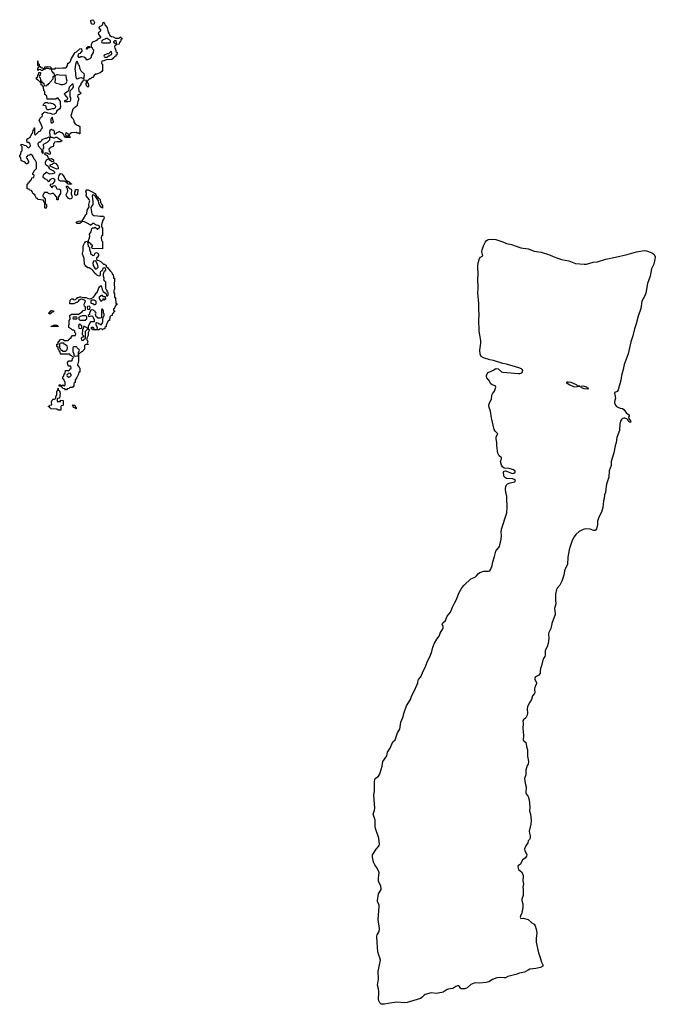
# Model space of a CAD drawing. Header units: inches. Extents: x 2547364 to 2752884, y 552026 to 708734.
# Tile 16 of 85: x 2635266 to 2645898, y 573632 to 590098. Entities that reach past the tile are written whole.
import ezdxf

# ---------------------------------------------------------------- set-up
doc = ezdxf.new("R2010")
doc.units = ezdxf.units.IN
doc.header["$MEASUREMENT"] = 0
for name, color, linetype in [('C6538', 7, 'Continuous'), ('C6539', 7, 'Continuous'), ('C6547', 7, 'Continuous'), ('C6548', 7, 'Continuous')]:
    doc.layers.add(name, color=color, linetype=linetype)

msp = doc.modelspace()

# ---------------------------------------------------------------- linework, layer by layer
at = {"layer": 'C6538', "color": 6}
msp.add_lwpolyline([(2636703, 590000), (2636730, 589965), (2636747, 589887), (2636760, 589860), (2636770, 589850), (2636775, 589835), (2636799, 589819), (2636831, 589810), (2636870, 589790), (2636929, 589791), (2636942, 589798), (2636946, 589810), (2636954, 589810), (2636958, 589798), (2636974, 589790), (2636974, 589770), (2636958, 589762), (2636952, 589728), (2636938, 589722), (2636932, 589690), (2636878, 589682), (2636870, 589666), (2636858, 589662), (2636854, 589650), (2636858, 589618), (2636871, 589611), (2636873, 589573), (2636878, 589558), (2636894, 589550), (2636892, 589510), (2636874, 589506), (2636872, 589490), (2636858, 589482), (2636851, 589470), (2636810, 589430), (2636711, 589429), (2636674, 589410), (2636638, 589402), (2636634, 589370), (2636638, 589358), (2636650, 589354), (2636651, 589351), (2636651, 589250), (2636642, 589230), (2636614, 589210), (2636550, 589188), (2636530, 589186), (2636494, 589150), (2636494, 589130), (2636470, 589128), (2636452, 589110), (2636431, 589109), (2636410, 589086), (2636398, 589082), (2636394, 589050), (2636410, 589034), (2636418, 588990), (2636414, 588970), (2636410, 588969), (2636402, 588982), (2636389, 588989), (2636378, 589010), (2636378, 589030), (2636386, 589050), (2636382, 589082), (2636350, 589088), (2636330, 589086), (2636325, 589070), (2636291, 589030), (2636287, 589013), (2636258, 588970), (2636252, 588950), (2636253, 588913), (2636258, 588898), (2636270, 588894), (2636278, 588878), (2636294, 588870), (2636278, 588862), (2636271, 588849), (2636238, 588842), (2636234, 588810), (2636252, 588792), (2636252, 588770), (2636251, 588750), (2636236, 588730), (2636231, 588710), (2636230, 588666), (2636222, 588650), (2636191, 588630), (2636175, 588625), (2636157, 588603), (2636122, 588482), (2636131, 588470), (2636150, 588459), (2636170, 588412), (2636172, 588392), (2636195, 588355), (2636230, 588333), (2636251, 588330), (2636270, 588311), (2636274, 588190), (2636266, 588190), (2636258, 588198), (2636230, 588198), (2636209, 588209), (2636132, 588208), (2636118, 588202), (2636110, 588186), (2636098, 588182), (2636094, 588170), (2636098, 588138), (2636110, 588134), (2636110, 588126), (2636030, 588126), (2636022, 588142), (2636008, 588148), (2636002, 588182), (2635986, 588190), (2635982, 588202), (2635946, 588210), (2635930, 588226), (2635878, 588202), (2635870, 588186), (2635850, 588186), (2635849, 588230), (2635842, 588242), (2635829, 588249), (2635810, 588249), (2635790, 588259), (2635771, 588249), (2635763, 588210), (2635774, 588134), (2635811, 588131), (2635830, 588122), (2635850, 588122), (2635870, 588134), (2635890, 588132), (2635954, 588090), (2635974, 588070), (2635944, 588056), (2635890, 588057), (2635851, 588049), (2635831, 588010), (2635830, 587986), (2635824, 587976), (2635811, 587969), (2635790, 587968), (2635754, 587930), (2635758, 587898), (2635774, 587890), (2635774, 587850), (2635750, 587846), (2635742, 587862), (2635727, 587867), (2635693, 587867), (2635682, 587858), (2635682, 587850), (2635725, 587825), (2635750, 587774), (2635770, 587772), (2635790, 587778), (2635810, 587771), (2635830, 587752), (2635830, 587726), (2635810, 587722), (2635766, 587750), (2635762, 587762), (2635750, 587766), (2635730, 587758), (2635711, 587749), (2635692, 587710), (2635692, 587690), (2635711, 587671), (2635742, 587650), (2635746, 587630), (2635762, 587602), (2635810, 587583), (2635831, 587571), (2635850, 587551), (2635851, 587530), (2635810, 587519), (2635770, 587517), (2635710, 587546), (2635690, 587526), (2635678, 587522), (2635670, 587506), (2635658, 587502), (2635654, 587470), (2635690, 587434), (2635712, 587432), (2635718, 587418), (2635733, 587413), (2635738, 587398), (2635750, 587394), (2635762, 587398), (2635775, 587425), (2635790, 587432), (2635798, 587442), (2635830, 587447), (2635839, 587439), (2635847, 587430), (2635850, 587414), (2635847, 587390), (2635811, 587349), (2635778, 587342), (2635774, 587330), (2635778, 587318), (2635790, 587314), (2635798, 587298), (2635810, 587294), (2635824, 587316), (2635850, 587326), (2635861, 587321), (2635872, 587310), (2635881, 587281), (2635890, 587272), (2635930, 587263), (2635946, 587250), (2635951, 587209), (2635946, 587194), (2635911, 587130), (2635910, 587086), (2635890, 587086), (2635889, 587130), (2635850, 587175), (2635830, 587189), (2635810, 587189), (2635770, 587179), (2635748, 587190), (2635730, 587208), (2635674, 587206), (2635670, 587186), (2635658, 587182), (2635654, 587150), (2635658, 587138), (2635670, 587134), (2635678, 587118), (2635694, 587110), (2635694, 587030), (2635698, 587018), (2635710, 587014), (2635713, 587007), (2635714, 586970), (2635710, 586948), (2635690, 586946), (2635686, 586950), (2635687, 587027), (2635682, 587042), (2635668, 587050), (2635662, 587082), (2635568, 587090), (2635566, 587106), (2635550, 587108), (2635538, 587130), (2635527, 587153), (2635527, 587167), (2635510, 587169), (2635507, 587187), (2635488, 587190), (2635482, 587222), (2635470, 587226), (2635462, 587242), (2635430, 587248), (2635422, 587262), (2635389, 587270), (2635389, 587350), (2635407, 587353), (2635410, 587372), (2635426, 587374), (2635430, 587394), (2635442, 587398), (2635450, 587414), (2635462, 587418), (2635467, 587453), (2635502, 587458), (2635506, 587490), (2635502, 587502), (2635486, 587510), (2635488, 587530), (2635498, 587542), (2635510, 587572), (2635549, 587611), (2635546, 587710), (2635530, 587746), (2635510, 587766), (2635486, 587814), (2635486, 587826), (2635466, 587830), (2635462, 587842), (2635450, 587846), (2635438, 587842), (2635434, 587830), (2635394, 587826), (2635390, 587806), (2635378, 587802), (2635374, 587790), (2635384, 587784), (2635414, 587730), (2635413, 587713), (2635390, 587686), (2635370, 587686), (2635362, 587702), (2635339, 587719), (2635306, 587730), (2635290, 587746), (2635287, 587787), (2635266, 587810), (2635270, 587834), (2635282, 587838), (2635287, 587853), (2635289, 587891), (2635302, 587898), (2635306, 587910), (2635306, 587970), (2635302, 587982), (2635288, 587988), (2635290, 588014), (2635330, 588012), (2635338, 587998), (2635370, 587994), (2635410, 587954), (2635422, 587958), (2635430, 587974), (2635442, 587978), (2635446, 587990), (2635442, 588022), (2635430, 588026), (2635422, 588042), (2635390, 588046), (2635388, 588090), (2635396, 588104), (2635449, 588131), (2635449, 588149), (2635460, 588160), (2635470, 588194), (2635482, 588198), (2635488, 588212), (2635490, 588254), (2635502, 588258), (2635508, 588272), (2635510, 588292), (2635514, 588290), (2635513, 588193), (2635518, 588178), (2635530, 588174), (2635586, 588230), (2635622, 588238), (2635628, 588270), (2635646, 588290), (2635623, 588350), (2635590, 588410), (2635610, 588452), (2635630, 588474), (2635642, 588478), (2635646, 588490), (2635642, 588510), (2635654, 588530), (2635664, 588536), (2635670, 588546), (2635690, 588555), (2635730, 588542), (2635776, 588536), (2635805, 588525), (2635810, 588518), (2635850, 588522), (2635882, 588538), (2635886, 588570), (2635896, 588584), (2635930, 588611), (2635947, 588613), (2635947, 588627), (2635955, 588645), (2635946, 588690), (2635949, 588730), (2635910, 588788), (2635893, 588787), (2635868, 588768), (2635727, 588767), (2635722, 588822), (2635710, 588826), (2635702, 588842), (2635688, 588848), (2635686, 588890), (2635682, 588902), (2635668, 588910), (2635662, 588982), (2635647, 588987), (2635642, 589002), (2635628, 589008), (2635626, 589046), (2635610, 589048), (2635607, 589067), (2635586, 589070), (2635582, 589082), (2635570, 589086), (2635550, 589106), (2635550, 589132), (2635566, 589134), (2635570, 589174), (2635582, 589178), (2635587, 589213), (2635613, 589213), (2635610, 589166), (2635598, 589162), (2635594, 589150), (2635598, 589138), (2635610, 589134), (2635612, 589092), (2635618, 589078), (2635630, 589074), (2635634, 589054), (2635652, 589050), (2635654, 589034), (2635672, 589030), (2635678, 588998), (2635710, 588994), (2635722, 588998), (2635728, 589012), (2635746, 589014), (2635748, 589030), (2635766, 589034), (2635768, 589050), (2635826, 589110), (2635828, 589150), (2635842, 589158), (2635846, 589170), (2635842, 589202), (2635830, 589206), (2635822, 589222), (2635810, 589226), (2635802, 589262), (2635788, 589268), (2635770, 589269), (2635750, 589282), (2635722, 589282), (2635714, 589286), (2635698, 589282), (2635694, 589270), (2635658, 589262), (2635654, 589250), (2635647, 589247), (2635630, 589246), (2635622, 589262), (2635590, 589266), (2635578, 589262), (2635570, 589246), (2635569, 589291), (2635582, 589298), (2635586, 589310), (2635582, 589322), (2635568, 589330), (2635568, 589410), (2635572, 589372), (2635578, 589358), (2635590, 589354), (2635591, 589331), (2635598, 589318), (2635610, 589314), (2635618, 589298), (2635653, 589293), (2635658, 589278), (2635670, 589274), (2635682, 589278), (2635686, 589310), (2635730, 589314), (2635774, 589310), (2635794, 589290), (2635798, 589278), (2635810, 589274), (2635850, 589274), (2635862, 589278), (2635870, 589291), (2635910, 589285), (2635990, 589294), (2636030, 589292), (2636050, 589305), (2636068, 589330), (2636069, 589370), (2636088, 589372), (2636096, 589384), (2636109, 589391), (2636132, 589450), (2636184, 589530), (2636189, 589550), (2636219, 589561), (2636270, 589610), (2636290, 589616), (2636301, 589610), (2636304, 589570), (2636270, 589530), (2636254, 589526), (2636243, 589517), (2636241, 589490), (2636250, 589471), (2636270, 589471), (2636290, 589482), (2636310, 589484), (2636337, 589477), (2636352, 589470), (2636370, 589452), (2636373, 589433), (2636408, 589432), (2636446, 589450), (2636466, 589470), (2636468, 589492), (2636502, 589550), (2636506, 589590), (2636490, 589606), (2636486, 589626), (2636466, 589630), (2636469, 589689), (2636476, 589710), (2636490, 589730), (2636564, 589756), (2636570, 589771), (2636622, 589798), (2636626, 589810), (2636590, 589850), (2636586, 589870), (2636595, 589890), (2636610, 589905), (2636626, 589910), (2636626, 589914), (2636622, 589930), (2636589, 589970), (2636613, 589987), (2636630, 589993), (2636638, 590000)], dxfattribs=at)
for points in [[(2636386, 589606), (2636390, 589634), (2636402, 589638), (2636406, 589650), (2636434, 589650), (2636434, 589630), (2636398, 589622), (2636390, 589606)], [(2636730, 589786), (2636710, 589786), (2636694, 589770), (2636658, 589762), (2636654, 589750), (2636638, 589742), (2636634, 589730), (2636638, 589718), (2636653, 589713), (2636770, 589712), (2636786, 589714), (2636786, 589750), (2636746, 589770)], [(2636850, 589746), (2636834, 589730), (2636838, 589718), (2636853, 589713), (2636858, 589698), (2636870, 589694), (2636882, 589698), (2636886, 589710), (2636882, 589742)], [(2636790, 589566), (2636750, 589526), (2636730, 589526), (2636678, 589502), (2636674, 589490), (2636678, 589478), (2636690, 589474), (2636730, 589474), (2636742, 589478), (2636747, 589493), (2636770, 589494), (2636787, 589513), (2636802, 589518), (2636806, 589530), (2636802, 589562)], [(2636230, 589406), (2636210, 589386), (2636199, 589350), (2636190, 589270), (2636202, 589210), (2636202, 589170), (2636212, 589112), (2636230, 589107), (2636270, 589127), (2636290, 589131), (2636322, 589122), (2636330, 589114), (2636342, 589118), (2636347, 589133), (2636348, 589170), (2636346, 589190), (2636295, 589235), (2636279, 589270), (2636265, 589325), (2636249, 589349)], [(2635903, 589177), (2635885, 589175), (2635858, 589162), (2635852, 589130), (2635862, 589110), (2635854, 589050), (2635878, 589038), (2635926, 589026), (2635952, 589012), (2635988, 589012), (2636010, 589022), (2636042, 589038), (2636058, 589070), (2636049, 589110), (2636046, 589166), (2635931, 589169)], [(2636150, 589028), (2636096, 588970), (2636085, 588915), (2636078, 588902), (2636030, 588868), (2636014, 588866), (2636012, 588850), (2636050, 588810), (2636064, 588790), (2636059, 588761), (2636050, 588754), (2636018, 588742), (2636014, 588730), (2636070, 588728), (2636110, 588738), (2636120, 588760), (2636121, 588790), (2636109, 588810), (2636113, 588890), (2636108, 588910), (2636152, 588948), (2636165, 588970), (2636162, 589022)], [(2635742, 588702), (2635775, 588705), (2635830, 588691), (2635855, 588675), (2635867, 588650), (2635857, 588623), (2635850, 588615), (2635830, 588609), (2635808, 588608), (2635750, 588592), (2635730, 588593), (2635713, 588610), (2635709, 588649), (2635698, 588658), (2635670, 588661), (2635661, 588670), (2635663, 588677), (2635670, 588692), (2635693, 588713), (2635730, 588714)], [(2635810, 588466), (2635805, 588455), (2635790, 588446), (2635785, 588430), (2635786, 588390), (2635792, 588372), (2635810, 588371), (2635830, 588382), (2635834, 588390)], [(2636050, 588206), (2636038, 588202), (2636034, 588190), (2636038, 588158), (2636070, 588154), (2636082, 588158), (2636086, 588170), (2636082, 588182), (2636067, 588187), (2636062, 588202)], [(2635756, 588136), (2635711, 588109), (2635690, 588109), (2635634, 588090), (2635631, 588070), (2635618, 588062), (2635611, 588050), (2635590, 588048), (2635571, 588029), (2635575, 587990), (2635627, 587930), (2635634, 587910), (2635632, 587890), (2635650, 587866), (2635666, 587870), (2635655, 587910), (2635658, 587930), (2635669, 587950), (2635665, 588010), (2635676, 588024), (2635729, 588050), (2635769, 588090), (2635768, 588128)], [(2635890, 587599), (2635839, 587619), (2635778, 587650), (2635778, 587670), (2635790, 587678), (2635810, 587682), (2635838, 587702), (2635850, 587705), (2635870, 587695), (2635905, 587650), (2635912, 587628), (2635910, 587606)], [(2636070, 587346), (2636066, 587366), (2636048, 587370), (2636046, 587386), (2636034, 587386), (2636010, 587398), (2635950, 587398), (2635929, 587409), (2635917, 587430), (2635913, 587450), (2635926, 587490), (2635950, 587526), (2635970, 587523), (2635990, 587498), (2636010, 587470), (2636021, 587441), (2636037, 587417), (2636052, 587410), (2636054, 587394), (2636094, 587390), (2636098, 587378), (2636110, 587374), (2636118, 587358), (2636130, 587354), (2636130, 587348)], [(2636094, 587274), (2636106, 587274), (2636125, 587265), (2636131, 587251), (2636128, 587188), (2636141, 587150), (2636142, 587130), (2636130, 587108), (2636110, 587098), (2636075, 587115), (2636068, 587130), (2636049, 587149), (2636045, 587175), (2636069, 587230), (2636068, 587268), (2636062, 587282), (2636048, 587290), (2636050, 587312), (2636073, 587313), (2636078, 587298), (2636090, 587294)], [(2636210, 587158), (2636189, 587169), (2636189, 587211), (2636198, 587230), (2636195, 587250), (2636210, 587261), (2636230, 587259), (2636245, 587250), (2636231, 587210), (2636234, 587170), (2636230, 587168)], [(2636650, 586948), (2636630, 586962), (2636609, 586990), (2636590, 587030), (2636585, 587070), (2636538, 587138), (2636510, 587163), (2636490, 587169), (2636476, 587150), (2636490, 587050), (2636490, 587026), (2636487, 587010), (2636461, 586970), (2636456, 586950), (2636465, 586885), (2636475, 586850), (2636490, 586832), (2636504, 586824), (2636570, 586820), (2636610, 586812), (2636670, 586810), (2636680, 586790), (2636674, 586770), (2636657, 586743), (2636635, 586670), (2636636, 586636), (2636650, 586610), (2636651, 586490), (2636634, 586486), (2636631, 586450), (2636632, 586412), (2636638, 586398), (2636651, 586390), (2636654, 586270), (2636650, 586266), (2636486, 586270), (2636466, 586290), (2636486, 586310), (2636486, 586330), (2636470, 586335), (2636455, 586350), (2636438, 586358), (2636418, 586378), (2636415, 586390), (2636415, 586410), (2636429, 586431), (2636437, 586470), (2636435, 586510), (2636463, 586550), (2636473, 586607), (2636485, 586615), (2636510, 586617), (2636530, 586626), (2636570, 586594), (2636608, 586630), (2636600, 586640), (2636576, 586656), (2636550, 586662), (2636530, 586673), (2636510, 586689), (2636490, 586689), (2636450, 586655), (2636445, 586665), (2636395, 586695), (2636350, 586715), (2636310, 586722), (2636302, 586718), (2636301, 586710), (2636271, 586690), (2636250, 586688), (2636229, 586690), (2636213, 586710), (2636250, 586730), (2636310, 586733), (2636333, 586767), (2636370, 586835), (2636389, 586851), (2636396, 586910), (2636426, 586970), (2636424, 587010), (2636436, 587050), (2636437, 587070), (2636429, 587090), (2636378, 587150), (2636381, 587190), (2636372, 587230), (2636390, 587250), (2636410, 587250), (2636470, 587225), (2636515, 587195), (2636530, 587190), (2636559, 587139), (2636570, 587134), (2636580, 587120), (2636595, 587110), (2636610, 587091), (2636620, 587040), (2636630, 587031), (2636634, 587014), (2636650, 586990), (2636654, 586966)], [(2636494, 586154), (2636510, 586158), (2636530, 586191), (2636550, 586202), (2636574, 586194), (2636585, 586170), (2636584, 586156), (2636570, 586126), (2636558, 586122), (2636553, 586107), (2636554, 586074), (2636590, 586071), (2636630, 586048), (2636670, 586011), (2636690, 586011), (2636697, 585997), (2636710, 585991), (2636713, 585973), (2636721, 585961), (2636730, 585958), (2636778, 585898), (2636810, 585871), (2636812, 585852), (2636818, 585838), (2636830, 585834), (2636833, 585793), (2636838, 585778), (2636850, 585774), (2636853, 585733), (2636845, 585690), (2636850, 585590), (2636842, 585570), (2636842, 585530), (2636850, 585514), (2636854, 585454), (2636866, 585454), (2636871, 585449), (2636874, 585354), (2636891, 585351), (2636892, 585330), (2636874, 585326), (2636870, 585306), (2636858, 585302), (2636852, 585268), (2636838, 585262), (2636834, 585250), (2636838, 585238), (2636854, 585230), (2636851, 585210), (2636833, 585207), (2636830, 585186), (2636818, 585182), (2636812, 585168), (2636811, 585150), (2636792, 585148), (2636774, 585130), (2636771, 585070), (2636754, 585066), (2636737, 585043), (2636726, 585014), (2636711, 584990), (2636710, 584966), (2636692, 584948), (2636691, 584930), (2636672, 584928), (2636658, 584922), (2636654, 584910), (2636646, 584910), (2636642, 584922), (2636610, 584926), (2636598, 584922), (2636594, 584910), (2636491, 584909), (2636486, 584910), (2636482, 584922), (2636466, 584930), (2636470, 584954), (2636490, 584954), (2636498, 584938), (2636514, 584930), (2636518, 584918), (2636530, 584914), (2636562, 584918), (2636566, 584950), (2636548, 584992), (2636546, 585030), (2636550, 585034), (2636571, 585031), (2636591, 585011), (2636614, 585010), (2636618, 584998), (2636630, 584994), (2636644, 585016), (2636657, 585050), (2636655, 585090), (2636660, 585120), (2636678, 585150), (2636678, 585178), (2636666, 585190), (2636668, 585230), (2636658, 585250), (2636650, 585258), (2636642, 585258), (2636633, 585247), (2636634, 585110), (2636610, 585106), (2636570, 585108), (2636566, 585126), (2636548, 585130), (2636542, 585162), (2636528, 585170), (2636542, 585178), (2636546, 585190), (2636542, 585202), (2636528, 585208), (2636526, 585226), (2636508, 585228), (2636502, 585242), (2636490, 585246), (2636458, 585242), (2636432, 585188), (2636431, 585169), (2636414, 585150), (2636418, 585138), (2636430, 585134), (2636470, 585145), (2636482, 585142), (2636492, 585132), (2636501, 585101), (2636512, 585090), (2636514, 585050), (2636510, 585046), (2636450, 585046), (2636412, 584970), (2636414, 584930), (2636434, 584910), (2636413, 584867), (2636410, 584818), (2636391, 584770), (2636391, 584751), (2636405, 584710), (2636402, 584698), (2636394, 584690), (2636398, 584678), (2636410, 584674), (2636412, 584668), (2636370, 584668), (2636360, 584660), (2636352, 584648), (2636352, 584590), (2636320, 584560), (2636316, 584550), (2636299, 584541), (2636290, 584530), (2636275, 584525), (2636270, 584515), (2636264, 584516), (2636251, 584509), (2636250, 584390), (2636239, 584341), (2636232, 584330), (2636234, 584314), (2636250, 584312), (2636260, 584280), (2636270, 584270), (2636273, 584213), (2636270, 584206), (2636258, 584202), (2636252, 584170), (2636242, 584158), (2636223, 584117), (2636192, 584070), (2636192, 584030), (2636178, 584022), (2636173, 584007), (2636170, 583966), (2636158, 583962), (2636150, 583946), (2636110, 583946), (2636098, 583942), (2636092, 583928), (2636058, 583922), (2636050, 583906), (2636030, 583906), (2636022, 583922), (2635990, 583928), (2635982, 583942), (2635966, 583950), (2635962, 583962), (2635927, 583967), (2635929, 583989), (2635930, 583994), (2635950, 583992), (2635958, 583978), (2635970, 583974), (2635990, 583991), (2636010, 583974), (2636022, 583978), (2636028, 583992), (2636028, 584028), (2636002, 584082), (2635986, 584090), (2635988, 584128), (2635994, 584134), (2636006, 584134), (2636010, 584174), (2636022, 584178), (2636028, 584192), (2636030, 584234), (2636090, 584234), (2636102, 584238), (2636107, 584253), (2636126, 584270), (2636122, 584302), (2636090, 584306), (2636070, 584326), (2636067, 584367), (2636082, 584390), (2636090, 584395), (2636146, 584394), (2636150, 584434), (2636166, 584450), (2636162, 584462), (2636108, 584490), (2636106, 584506), (2635950, 584506), (2635942, 584542), (2635930, 584546), (2635929, 584569), (2635910, 584588), (2635907, 584627), (2635893, 584627), (2635888, 584632), (2635889, 584669), (2635893, 584673), (2635907, 584673), (2635910, 584711), (2635922, 584718), (2635950, 584751), (2635970, 584758), (2635994, 584750), (2636013, 584733), (2636067, 584733), (2636082, 584738), (2636086, 584750), (2636102, 584758), (2636106, 584770), (2636126, 584774), (2636128, 584790), (2636150, 584814), (2636190, 584814), (2636202, 584818), (2636206, 584850), (2636188, 584868), (2636186, 584890), (2636170, 584906), (2636150, 584908), (2636129, 584929), (2636086, 584950), (2636088, 584988), (2636095, 585005), (2636095, 585065), (2636108, 585090), (2636106, 585150), (2636133, 585173), (2636211, 585171), (2636250, 585176), (2636309, 585211), (2636327, 585233), (2636362, 585238), (2636366, 585250), (2636366, 585290), (2636362, 585302), (2636348, 585308), (2636346, 585330), (2636349, 585350), (2636366, 585390), (2636349, 585409), (2636307, 585427), (2636281, 585419), (2636268, 585408), (2636252, 585408), (2636251, 585389), (2636230, 585368), (2636210, 585368), (2636169, 585349), (2636110, 585346), (2636106, 585350), (2636108, 585410), (2636130, 585432), (2636150, 585434), (2636158, 585418), (2636190, 585414), (2636202, 585418), (2636208, 585432), (2636226, 585434), (2636228, 585450), (2636250, 585451), (2636270, 585462), (2636290, 585462), (2636331, 585451), (2636346, 585454), (2636374, 585450), (2636430, 585431), (2636464, 585436), (2636501, 585459), (2636519, 585481), (2636550, 585531), (2636562, 585538), (2636569, 585550), (2636590, 585612), (2636602, 585630), (2636630, 585652), (2636645, 585585), (2636665, 585550), (2636704, 585524), (2636713, 585513), (2636718, 585478), (2636730, 585474), (2636746, 585490), (2636746, 585530), (2636742, 585542), (2636728, 585548), (2636728, 585570), (2636710, 585588), (2636706, 585606), (2636708, 585708), (2636690, 585726), (2636675, 585750), (2636678, 585770), (2636669, 585810), (2636669, 585850), (2636674, 585866), (2636687, 585893), (2636706, 585910), (2636702, 585942), (2636690, 585946), (2636658, 585942), (2636653, 585907), (2636638, 585902), (2636634, 585890), (2636618, 585882), (2636612, 585868), (2636610, 585826), (2636604, 585816), (2636590, 585809), (2636550, 585829), (2636543, 585843), (2636530, 585849), (2636525, 585865), (2636510, 585875), (2636497, 585897), (2636477, 585917), (2636426, 585946), (2636408, 585950), (2636389, 585969), (2636369, 585970), (2636368, 585988), (2636350, 586006), (2636347, 586107), (2636325, 586165), (2636318, 586170), (2636315, 586190), (2636327, 586233), (2636330, 586310), (2636336, 586330), (2636350, 586361), (2636370, 586386), (2636392, 586392), (2636402, 586382), (2636411, 586311), (2636434, 586290), (2636434, 586250), (2636451, 586210), (2636452, 586192), (2636458, 586178), (2636474, 586170), (2636478, 586158)], [(2636530, 586066), (2636498, 586062), (2636492, 586028), (2636496, 585990), (2636530, 585934), (2636550, 585932), (2636578, 585962), (2636569, 586010), (2636542, 586062)], [(2636510, 585408), (2636473, 585407), (2636458, 585402), (2636454, 585390), (2636458, 585358), (2636492, 585352), (2636510, 585334), (2636530, 585334), (2636542, 585338), (2636546, 585350), (2636546, 585390)], [(2636650, 585488), (2636633, 585487), (2636614, 585470), (2636594, 585466), (2636593, 585433), (2636614, 585410), (2636618, 585398), (2636630, 585394), (2636642, 585398), (2636648, 585412), (2636666, 585414), (2636670, 585434), (2636678, 585418), (2636690, 585414), (2636706, 585430), (2636702, 585462), (2636670, 585466)], [(2635770, 585169), (2635762, 585182), (2635748, 585190), (2635766, 585194), (2635770, 585214), (2635782, 585218), (2635790, 585234), (2635834, 585230), (2635834, 585210), (2635798, 585202), (2635794, 585190), (2635778, 585182)], [(2636430, 585306), (2636398, 585302), (2636394, 585290), (2636398, 585258), (2636430, 585254), (2636442, 585258), (2636446, 585290)], [(2636210, 585126), (2636170, 585126), (2636158, 585122), (2636154, 585110), (2636158, 585098), (2636170, 585094), (2636210, 585094), (2636222, 585098), (2636226, 585110), (2636222, 585122)], [(2636310, 585148), (2636258, 585122), (2636254, 585090), (2636270, 585074), (2636370, 585074), (2636375, 585085), (2636387, 585093), (2636387, 585127), (2636382, 585142), (2636367, 585147)], [(2635790, 584966), (2635786, 584970), (2635822, 584978), (2635830, 584992), (2635870, 584994), (2635892, 584990), (2635894, 584974), (2635914, 584970), (2635910, 584969)], [(2636270, 585006), (2636258, 585002), (2636252, 584970), (2636258, 584938), (2636290, 584934), (2636302, 584938), (2636307, 584953), (2636306, 584986), (2636286, 584990), (2636282, 585002)], [(2636350, 584968), (2636334, 584966), (2636330, 584926), (2636318, 584922), (2636314, 584910), (2636313, 584833), (2636331, 584811), (2636334, 584790), (2636330, 584786), (2636310, 584786), (2636294, 584770), (2636298, 584738), (2636330, 584734), (2636335, 584745), (2636366, 584770), (2636368, 584890), (2636406, 584930), (2636402, 584942)], [(2635953, 584687), (2635938, 584682), (2635934, 584670), (2635934, 584610), (2635950, 584594), (2635954, 584574), (2635974, 584570), (2635978, 584558), (2635990, 584554), (2636030, 584554), (2636042, 584558), (2636050, 584574), (2636062, 584578), (2636068, 584610), (2636062, 584642), (2636046, 584650), (2636042, 584662), (2636009, 584669), (2636006, 584686)], [(2636210, 584626), (2636170, 584626), (2636158, 584622), (2636154, 584610), (2636154, 584550), (2636171, 584510), (2636172, 584492), (2636178, 584478), (2636193, 584473), (2636230, 584474), (2636242, 584478), (2636247, 584493), (2636250, 584534), (2636266, 584570), (2636262, 584582), (2636250, 584586), (2636240, 584600), (2636226, 584610), (2636222, 584622)], [(2636110, 584186), (2636078, 584182), (2636074, 584170), (2636058, 584162), (2636054, 584150), (2636058, 584138), (2636090, 584122), (2636110, 584132), (2636128, 584150), (2636127, 584167)], [(2635894, 583714), (2635946, 583714), (2635950, 583734), (2635992, 583730), (2635991, 583649), (2635990, 583646), (2635958, 583642), (2635954, 583630), (2635954, 583570), (2635950, 583566), (2635910, 583566), (2635887, 583587), (2635790, 583588), (2635782, 583602), (2635770, 583606), (2635762, 583622), (2635750, 583626), (2635750, 583630), (2635750, 583634), (2635762, 583638), (2635770, 583654), (2635802, 583658), (2635806, 583670), (2635798, 583690), (2635798, 583710), (2635810, 583734), (2635826, 583750), (2635848, 583752), (2635862, 583758), (2635869, 583771), (2635869, 583789), (2635888, 583832), (2635890, 583874), (2635894, 583890), (2635909, 583911), (2635910, 583934), (2635912, 583910), (2635931, 583890), (2635941, 583850), (2635932, 583768), (2635898, 583762), (2635893, 583747)], [(2636210, 583588), (2636202, 583602), (2636166, 583610), (2636162, 583642), (2636146, 583650), (2636191, 583651), (2636198, 583618), (2636211, 583610)]]:
    msp.add_lwpolyline(points, close=True, dxfattribs=at)
at = {"layer": 'C6539', "color": 6}
msp.add_lwpolyline([(2636490, 590016), (2636469, 590030), (2636455, 590070), (2636458, 590082), (2636466, 590090), (2636490, 590098), (2636503, 590083), (2636516, 590050), (2636510, 590029)], close=True, dxfattribs=at)
msp.add_lwpolyline([(2636638, 590000), (2636649, 590010), (2636657, 590023), (2636662, 590050), (2636670, 590055), (2636679, 590039), (2636690, 590031), (2636693, 590013), (2636703, 590000)], dxfattribs=at)
at = {"layer": 'C6547', "color": 6}
msp.add_lwpolyline([(2644170, 580000), (2644168, 579992), (2644150, 579917), (2644116, 579850), (2644111, 579830), (2644116, 579750), (2644108, 579668), (2644092, 579608), (2644058, 579550), (2644057, 579470), (2644051, 579450), (2644025, 579410), (2643996, 579290), (2643978, 579250), (2643971, 579210), (2643970, 579170), (2643950, 579138), (2643904, 579116), (2643892, 579108), (2643884, 579090), (2643884, 579070), (2643912, 579010), (2643910, 578990), (2643889, 578950), (2643878, 578910), (2643875, 578890), (2643883, 578850), (2643880, 578830), (2643845, 578790), (2643829, 578731), (2643797, 578683), (2643763, 578610), (2643756, 578570), (2643763, 578503), (2643754, 578470), (2643730, 578422), (2643696, 578390), (2643685, 578370), (2643688, 578330), (2643683, 578243), (2643695, 578135), (2643690, 578050), (2643697, 578037), (2643730, 578010), (2643740, 577990), (2643746, 577946), (2643762, 577890), (2643763, 577783), (2643777, 577690), (2643770, 577650), (2643756, 577624), (2643733, 577550), (2643730, 577470), (2643712, 577408), (2643720, 577330), (2643737, 577270), (2643734, 577170), (2643740, 577150), (2643770, 577106), (2643789, 577050), (2643798, 576930), (2643793, 576870), (2643809, 576810), (2643822, 576710), (2643817, 576643), (2643789, 576530), (2643792, 576492), (2643805, 576450), (2643804, 576410), (2643794, 576390), (2643773, 576367), (2643765, 576330), (2643730, 576281), (2643716, 576250), (2643712, 576230), (2643717, 576197), (2643742, 576150), (2643748, 576130), (2643746, 576110), (2643722, 576078), (2643674, 576046), (2643651, 575989), (2643643, 575977), (2643605, 575950), (2643599, 575930), (2643610, 575885), (2643662, 575850), (2643682, 575810), (2643688, 575770), (2643684, 575696), (2643694, 575646), (2643681, 575590), (2643686, 575554), (2643687, 575450), (2643667, 575390), (2643666, 575370), (2643683, 575310), (2643683, 575250), (2643664, 575170), (2643662, 575138), (2643650, 575126), (2643636, 575090), (2643650, 575068), (2643690, 575072), (2643770, 575050), (2643832, 574992), (2643870, 574970), (2643890, 574946), (2643908, 574890), (2643915, 574830), (2643904, 574730), (2643906, 574670), (2643943, 574490), (2643969, 574430), (2643994, 574334), (2644017, 574290), (2644015, 574270), (2643975, 574250), (2643897, 574230), (2643802, 574218), (2643770, 574205), (2643710, 574170), (2643625, 574155), (2643566, 574130), (2643430, 574095), (2643390, 574077), (2643370, 574074), (2643290, 574081), (2643250, 574074), (2643173, 574047), (2643111, 574009), (2643070, 573995), (2642950, 573983), (2642890, 573990), (2642870, 573986), (2642810, 573961), (2642752, 573910), (2642710, 573892), (2642688, 573888), (2642651, 573891), (2642640, 573900), (2642624, 573930), (2642610, 573943), (2642590, 573943), (2642562, 573930), (2642510, 573897), (2642433, 573887), (2642419, 573881), (2642350, 573837), (2642330, 573829), (2642231, 573811), (2642150, 573825), (2642050, 573795), (2642030, 573783), (2641995, 573745), (2641970, 573730), (2641750, 573663), (2641710, 573659), (2641570, 573670), (2641430, 573647), (2641370, 573635), (2641330, 573632), (2641310, 573637), (2641290, 573655), (2641276, 573690), (2641268, 573730), (2641275, 573810), (2641273, 573847), (2641268, 573890), (2641252, 573950), (2641270, 574050), (2641262, 574178), (2641287, 574290), (2641299, 574370), (2641292, 574410), (2641271, 574451), (2641257, 574510), (2641245, 574665), (2641241, 574770), (2641247, 574793), (2641277, 574850), (2641282, 574898), (2641264, 575050), (2641281, 575270), (2641278, 575290), (2641254, 575350), (2641252, 575370), (2641270, 575480), (2641310, 575550), (2641311, 575571), (2641306, 575610), (2641270, 575690), (2641268, 575748), (2641277, 575830), (2641272, 575850), (2641246, 575906), (2641205, 575965), (2641186, 576010), (2641166, 576090), (2641169, 576130), (2641179, 576150), (2641230, 576226), (2641269, 576270), (2641281, 576290), (2641287, 576310), (2641274, 576410), (2641215, 576570), (2641212, 576610), (2641214, 576710), (2641181, 576810), (2641201, 576879), (2641205, 576910), (2641192, 577130), (2641203, 577210), (2641200, 577350), (2641204, 577390), (2641214, 577410), (2641267, 577450), (2641287, 577473), (2641298, 577502), (2641327, 577613), (2641340, 577690), (2641405, 577790), (2641420, 577850), (2641465, 577915), (2641503, 578010), (2641510, 578023), (2641546, 578054), (2641555, 578070), (2641583, 578170), (2641624, 578236), (2641643, 578350), (2641674, 578426), (2641695, 578510), (2641734, 578626), (2641801, 578730), (2641824, 578796), (2641870, 578880), (2641910, 578969), (2641924, 579010), (2641930, 579050), (2641936, 579064), (2641976, 579110), (2642016, 579204), (2642050, 579266), (2642084, 579356), (2642139, 579470), (2642160, 579530), (2642178, 579602), (2642207, 579673), (2642241, 579739), (2642280, 579790), (2642302, 579838), (2642342, 579910), (2642351, 579930), (2642349, 579949), (2642332, 579990), (2642337, 580000)], dxfattribs=at)
at = {"layer": 'C6548', "color": 6}
msp.add_lwpolyline([(2642337, 580000), (2642342, 580010), (2642386, 580050), (2642418, 580122), (2642471, 580190), (2642505, 580275), (2642538, 580342), (2642569, 580390), (2642619, 580521), (2642664, 580596), (2642699, 580641), (2642812, 580748), (2642870, 580770), (2642890, 580783), (2642910, 580800), (2642941, 580839), (2642965, 580855), (2643030, 580873), (2643110, 580873), (2643130, 580883), (2643146, 580910), (2643167, 580970), (2643178, 581030), (2643210, 581119), (2643232, 581210), (2643245, 581235), (2643290, 581288), (2643297, 581310), (2643320, 581410), (2643325, 581470), (2643320, 581530), (2643323, 581577), (2643414, 581850), (2643419, 581950), (2643413, 582090), (2643417, 582130), (2643399, 582190), (2643394, 582250), (2643399, 582290), (2643410, 582318), (2643425, 582335), (2643470, 582355), (2643550, 582370), (2643557, 582390), (2643535, 582410), (2643517, 582417), (2643407, 582427), (2643390, 582434), (2643373, 582450), (2643363, 582470), (2643360, 582530), (2643372, 582548), (2643390, 582552), (2643410, 582547), (2643490, 582512), (2643510, 582510), (2643530, 582515), (2643556, 582530), (2643554, 582546), (2643524, 582570), (2643510, 582575), (2643452, 582590), (2643370, 582600), (2643340, 582620), (2643326, 582646), (2643311, 582709), (2643314, 582726), (2643327, 582750), (2643327, 582770), (2643285, 582805), (2643262, 582850), (2643249, 582970), (2643250, 583030), (2643234, 583090), (2643238, 583122), (2643263, 583170), (2643219, 583219), (2643205, 583245), (2643158, 583438), (2643141, 583550), (2643120, 583610), (2643115, 583650), (2643122, 583690), (2643157, 583750), (2643163, 583817), (2643177, 583843), (2643210, 583886), (2643232, 583952), (2643227, 583970), (2643217, 583977), (2643170, 583994), (2643148, 584008), (2643115, 584070), (2643082, 584110), (2643074, 584130), (2643074, 584150), (2643084, 584176), (2643103, 584197), (2643190, 584237), (2643222, 584258), (2643238, 584262), (2643270, 584257), (2643328, 584210), (2643350, 584202), (2643610, 584180), (2643630, 584180), (2643664, 584190), (2643679, 584210), (2643684, 584230), (2643670, 584250), (2643658, 584258), (2643615, 584275), (2643410, 584339), (2643350, 584350), (2643190, 584401), (2643130, 584412), (2643022, 584442), (2642988, 584468), (2642967, 584507), (2642963, 584570), (2642980, 584690), (2642982, 584730), (2642961, 584830), (2642954, 584890), (2642949, 585090), (2642952, 585150), (2642944, 585270), (2642946, 585350), (2642932, 585530), (2642936, 585610), (2642929, 585770), (2642933, 585830), (2642930, 585970), (2642936, 586030), (2642957, 586103), (2642975, 586125), (2643015, 586150), (2642994, 586214), (2643000, 586250), (2643023, 586317), (2643055, 586385), (2643070, 586402), (2643090, 586416), (2643110, 586423), (2643150, 586427), (2643230, 586420), (2643350, 586381), (2643410, 586355), (2643490, 586340), (2643650, 586280), (2643770, 586266), (2643870, 586229), (2643990, 586210), (2644130, 586163), (2644190, 586136), (2644250, 586118), (2644327, 586087), (2644450, 586064), (2644561, 586021), (2644709, 586009), (2644750, 586012), (2644859, 586041), (2644930, 586050), (2645069, 586091), (2645230, 586129), (2645429, 586170), (2645583, 586217), (2645710, 586238), (2645750, 586234), (2645830, 586206), (2645853, 586193), (2645878, 586170), (2645893, 586150), (2645898, 586130), (2645893, 586087), (2645871, 586010), (2645837, 585930), (2645812, 585808), (2645770, 585688), (2645738, 585522), (2645718, 585470), (2645674, 585390), (2645657, 585270), (2645610, 585139), (2645578, 585010), (2645550, 584930), (2645522, 584810), (2645487, 584710), (2645442, 584510), (2645375, 584330), (2645361, 584250), (2645334, 584150), (2645324, 584070), (2645277, 583910), (2645260, 583880), (2645250, 583872), (2645218, 583862), (2645215, 583850), (2645235, 583770), (2645216, 583710), (2645218, 583690), (2645230, 583653), (2645249, 583629), (2645270, 583616), (2645310, 583601), (2645350, 583597), (2645370, 583581), (2645416, 583516), (2645460, 583490), (2645462, 583470), (2645452, 583450), (2645453, 583430), (2645484, 583390), (2645487, 583370), (2645465, 583370), (2645446, 583390), (2645443, 583403), (2645434, 583414), (2645423, 583423), (2645390, 583432), (2645370, 583432), (2645350, 583426), (2645330, 583410), (2645314, 583386), (2645304, 583336), (2645299, 583230), (2645255, 583110), (2645246, 583030), (2645228, 582970), (2645204, 582856), (2645161, 582710), (2645159, 582641), (2645127, 582553), (2645121, 582450), (2645083, 582330), (2645068, 582252), (2645066, 582190), (2645048, 582150), (2645040, 582090), (2645029, 582050), (2645018, 581942), (2644996, 581864), (2644960, 581790), (2644938, 581730), (2644934, 581710), (2644934, 581646), (2644917, 581583), (2644890, 581554), (2644870, 581557), (2644810, 581580), (2644730, 581586), (2644690, 581573), (2644623, 581537), (2644569, 581491), (2644539, 581450), (2644510, 581390), (2644474, 581290), (2644457, 581230), (2644437, 581110), (2644432, 580988), (2644395, 580925), (2644378, 580882), (2644366, 580810), (2644336, 580710), (2644299, 580641), (2644256, 580590), (2644245, 580570), (2644231, 580490), (2644230, 580390), (2644236, 580330), (2644214, 580250), (2644224, 580170), (2644222, 580150), (2644170, 580000)], dxfattribs=at)
for points in [[(2644442, 584038), (2644423, 584037), (2644407, 584030), (2644470, 583990), (2644530, 583964), (2644550, 583960), (2644630, 583967), (2644638, 583970), (2644595, 583975), (2644580, 583990), (2644489, 584030)], [(2644690, 583969), (2644654, 583966), (2644646, 583954), (2644647, 583950), (2644704, 583930), (2644770, 583925), (2644786, 583930), (2644760, 583940), (2644751, 583950)]]:
    msp.add_lwpolyline(points, close=True, dxfattribs=at)

doc.saveas('drawing.dxf')
